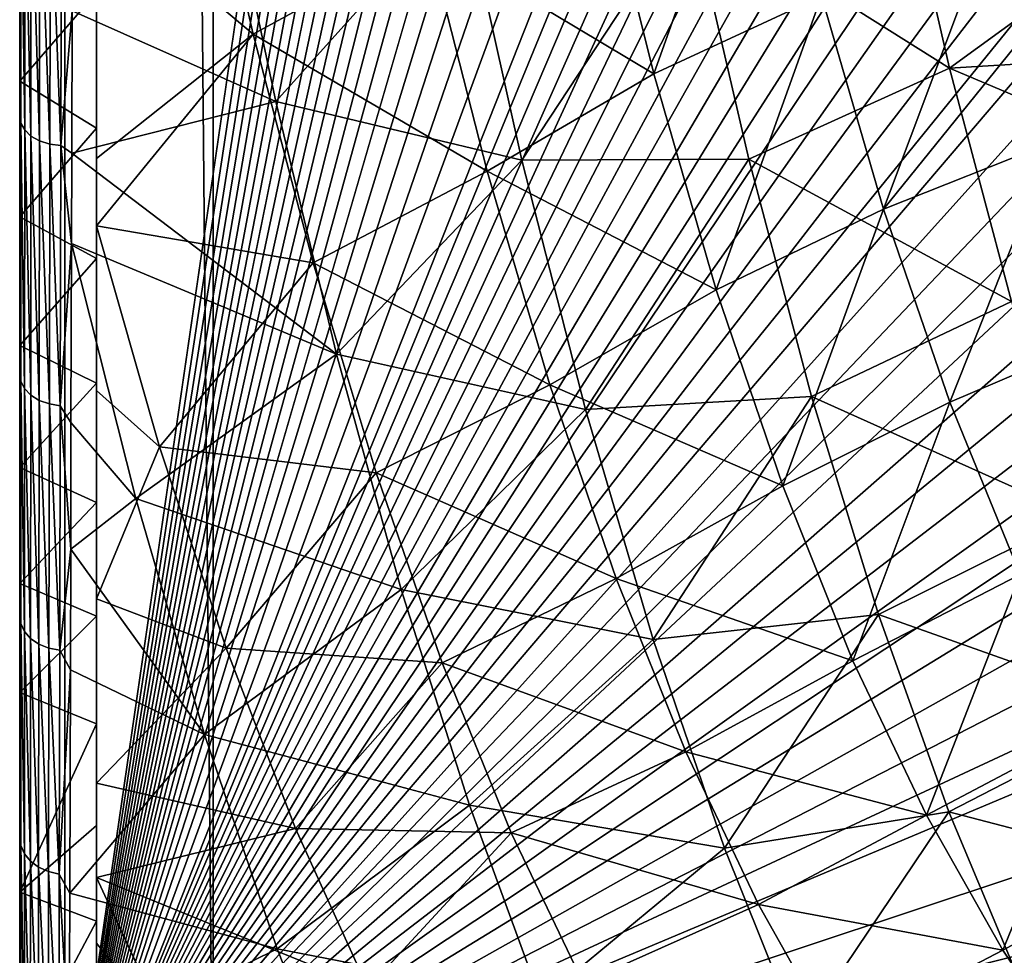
# Model space of a CAD drawing. Header units: millimetres. Extents: x 0 to 99, y -177 to 177.
# Tile 3 of 192: x 0 to 20, y -152 to -134. Entities that reach past the tile are written whole.
import ezdxf

# ---------------------------------------------------------------- set-up
doc = ezdxf.new("R2010")
doc.units = ezdxf.units.MM
doc.header["$LTSCALE"] = 26.699852
for name, color, linetype in [('1', 7, 'CONTINUOUS'), ('16', 7, 'CONTINUOUS'), ('4', 7, 'CONTINUOUS'), ('46', 7, 'CONTINUOUS'), ('48', 7, 'CONTINUOUS'), ('49', 7, 'CONTINUOUS'), ('6', 7, 'CONTINUOUS'), ('92', 7, 'CONTINUOUS'), ('96', 7, 'CONTINUOUS'), ('97', 7, 'CONTINUOUS')]:
    doc.layers.add(name, color=color, linetype=linetype)

msp = doc.modelspace()

# ---------------------------------------------------------------- linework, layer by layer
at = {"layer": '1', "color": 253, "linetype": 'Continuous', "true_color": 0x9ca8ab}
for points in [[(0.268, -130.953, -38.314), (0.268, -133.78, -36.151), (0.268, -131.999, -34.368), (0.268, -130.953, -38.314)], [(0.268, -131.999, -34.368), (0.268, -133.78, -36.151), (0.268, -134.786, -32.081), (0.268, -131.999, -34.368)], [(0.268, -133.78, -36.151), (0.268, -136.566, -33.841), (0.268, -134.786, -32.081), (0.268, -133.78, -36.151)], [(0.268, -134.786, -32.081), (0.268, -136.566, -33.841), (0.268, -137.442, -29.73), (0.268, -134.786, -32.081)], [(0.268, -136.566, -33.841), (0.268, -139.271, -31.422), (0.268, -137.442, -29.73), (0.268, -136.566, -33.841)], [(0.268, -137.442, -29.73), (0.268, -139.271, -31.422), (0.268, -139.96, -27.311), (0.268, -137.442, -29.73)], [(0.268, -139.271, -31.422), (0.268, -141.832, -28.964), (0.268, -139.96, -27.311), (0.268, -139.271, -31.422)], [(0.268, -139.96, -27.311), (0.268, -141.832, -28.964), (0.268, -142.35, -24.806), (0.268, -139.96, -27.311)], [(0.268, -141.832, -28.964), (0.268, -146.449, -23.992), (0.268, -142.35, -24.806), (0.268, -141.832, -28.964)], [(0.268, -142.35, -24.806), (0.268, -146.449, -23.992), (0.268, -144.614, -22.235), (0.268, -142.35, -24.806)], [(0.268, -144.614, -22.235), (0.268, -146.449, -23.992), (0.268, -146.752, -19.618), (0.268, -144.614, -22.235)], [(0.268, -146.449, -23.992), (0.268, -150.625, -18.729), (0.268, -146.752, -19.618), (0.268, -146.449, -23.992)], [(0.268, -146.752, -19.618), (0.268, -150.625, -18.729), (0.268, -150.655, -14.313), (0.268, -146.752, -19.618)], [(0.268, -150.625, -18.729), (0.268, -154.367, -13.225), (0.268, -150.655, -14.313), (0.268, -150.625, -18.729)], [(0.268, -150.655, -14.313), (0.268, -154.367, -13.225), (0.268, -154.058, -8.878), (0.268, -150.655, -14.313)]]:
    msp.add_3dface(points, dxfattribs=at)
at = {"layer": '16', "color": 253, "linetype": 'Continuous', "true_color": 0x9ca8ab}
msp.add_3dface([(19.234, -131.782, -23.086), (19.861, -133.96, -20.783), (20.318, -128.564, -24.527), (19.234, -131.782, -23.086)], dxfattribs=at)
at = {"layer": '4', "color": 253, "linetype": 'Continuous', "true_color": 0x9ca8ab}
for points in [[(18.463, -134.534, -31.647), (13.381, -131.335, -36.604), (17.338, -129.643, -35.831), (18.463, -134.534, -31.647)], [(18.463, -134.534, -31.647), (17.338, -129.643, -35.831), (22.078, -131.897, -31.121), (18.463, -134.534, -31.647)], [(4.173, -129.943, -40.021), (5.281, -135.187, -35.963), (1.297, -133.408, -37.711), (4.173, -129.943, -40.021)], [(5.281, -135.187, -35.963), (4.173, -129.943, -40.021), (8.929, -131.116, -38.274), (5.281, -135.187, -35.963)], [(10.092, -136.332, -33.985), (5.281, -135.187, -35.963), (8.929, -131.116, -38.274), (10.092, -136.332, -33.985)], [(10.092, -136.332, -33.985), (8.929, -131.116, -38.274), (13.381, -131.335, -36.604), (10.092, -136.332, -33.985)], [(14.531, -136.313, -32.338), (10.092, -136.332, -33.985), (13.381, -131.335, -36.604), (14.531, -136.313, -32.338)], [(14.531, -136.313, -32.338), (13.381, -131.335, -36.604), (18.463, -134.534, -31.647), (14.531, -136.313, -32.338)], [(22.674, -134.277, -28.896), (18.463, -134.534, -31.647), (22.078, -131.897, -31.121), (22.674, -134.277, -28.896)], [(1.297, -133.408, -37.711), (5.281, -135.187, -35.963), (1.287, -136.197, -35.478), (1.297, -133.408, -37.711)], [(23.298, -136.58, -26.568), (18.463, -134.534, -31.647), (22.674, -134.277, -28.896), (23.298, -136.58, -26.568)], [(19.671, -139.096, -27.126), (14.531, -136.313, -32.338), (18.463, -134.534, -31.647), (19.671, -139.096, -27.126)], [(19.671, -139.096, -27.126), (18.463, -134.534, -31.647), (23.298, -136.58, -26.568), (19.671, -139.096, -27.126)], [(5.281, -135.187, -35.963), (6.469, -140.131, -31.551), (1.287, -136.197, -35.478), (5.281, -135.187, -35.963)], [(6.469, -140.131, -31.551), (5.281, -135.187, -35.963), (10.092, -136.332, -33.985), (6.469, -140.131, -31.551)], [(6.469, -140.131, -31.551), (1.28, -137.966, -33.969), (1.287, -136.197, -35.478), (6.469, -140.131, -31.551)], [(11.338, -141.213, -29.329), (6.469, -140.131, -31.551), (10.092, -136.332, -33.985), (11.338, -141.213, -29.329)], [(11.338, -141.213, -29.329), (10.092, -136.332, -33.985), (14.531, -136.313, -32.338), (11.338, -141.213, -29.329)], [(15.762, -140.956, -27.724), (11.338, -141.213, -29.329), (14.531, -136.313, -32.338), (15.762, -140.956, -27.724)], [(15.762, -140.956, -27.724), (14.531, -136.313, -32.338), (19.671, -139.096, -27.126), (15.762, -140.956, -27.724)], [(1.28, -137.966, -33.969), (2.54, -142.955, -29.249), (1.27, -141.466, -30.749), (1.28, -137.966, -33.969)], [(2.54, -142.955, -29.249), (1.28, -137.966, -33.969), (6.469, -140.131, -31.551), (2.54, -142.955, -29.249)], [(20.959, -143.29, -22.279), (15.762, -140.956, -27.724), (19.671, -139.096, -27.126), (20.959, -143.29, -22.279)], [(7.733, -144.734, -26.795), (2.54, -142.955, -29.249), (6.469, -140.131, -31.551), (7.733, -144.734, -26.795)], [(7.733, -144.734, -26.795), (6.469, -140.131, -31.551), (11.338, -141.213, -29.329), (7.733, -144.734, -26.795)], [(12.663, -145.713, -24.317), (11.338, -141.213, -29.329), (15.762, -140.956, -27.724), (12.663, -145.713, -24.317)], [(17.07, -145.223, -22.773), (12.663, -145.713, -24.317), (15.762, -140.956, -27.724), (17.07, -145.223, -22.773)], [(17.07, -145.223, -22.773), (15.762, -140.956, -27.724), (20.959, -143.29, -22.279), (17.07, -145.223, -22.773)], [(12.663, -145.713, -24.317), (7.733, -144.734, -26.795), (11.338, -141.213, -29.329), (12.663, -145.713, -24.317)], [(1.27, -141.466, -30.749), (2.54, -142.955, -29.249), (1.267, -143.942, -28.258), (1.27, -141.466, -30.749)], [(2.54, -142.955, -29.249), (3.887, -147.569, -24.162), (1.267, -143.942, -28.258), (2.54, -142.955, -29.249)], [(3.887, -147.569, -24.162), (2.54, -142.955, -29.249), (7.733, -144.734, -26.795), (3.887, -147.569, -24.162)], [(22.319, -147.087, -17.131), (17.07, -145.223, -22.773), (20.959, -143.29, -22.279), (22.319, -147.087, -17.131)], [(1.267, -143.942, -28.258), (3.887, -147.569, -24.162), (1.264, -146.304, -25.688), (1.267, -143.942, -28.258)], [(9.069, -148.956, -21.71), (3.887, -147.569, -24.162), (7.733, -144.734, -26.795), (9.069, -148.956, -21.71)], [(9.069, -148.956, -21.71), (7.733, -144.734, -26.795), (12.663, -145.713, -24.317), (9.069, -148.956, -21.71)], [(14.058, -149.795, -18.973), (12.663, -145.713, -24.317), (17.07, -145.223, -22.773), (14.058, -149.795, -18.973)], [(18.446, -149.085, -17.516), (14.058, -149.795, -18.973), (17.07, -145.223, -22.773), (18.446, -149.085, -17.516)], [(18.446, -149.085, -17.516), (17.07, -145.223, -22.773), (22.319, -147.087, -17.131), (18.446, -149.085, -17.516)], [(14.058, -149.795, -18.973), (9.069, -148.956, -21.71), (12.663, -145.713, -24.317), (14.058, -149.795, -18.973)], [(1.264, -146.304, -25.688), (3.887, -147.569, -24.162), (1.249, -150.679, -20.336), (1.264, -146.304, -25.688)], [(23.741, -150.466, -11.724), (18.446, -149.085, -17.516), (22.319, -147.087, -17.131), (23.741, -150.466, -11.724)], [(3.887, -147.569, -24.162), (5.307, -151.765, -18.74), (1.249, -150.679, -20.336), (3.887, -147.569, -24.162)], [(5.307, -151.765, -18.74), (3.887, -147.569, -24.162), (9.069, -148.956, -21.71), (5.307, -151.765, -18.74)], [(10.467, -152.77, -16.328), (5.307, -151.765, -18.74), (9.069, -148.956, -21.71), (10.467, -152.77, -16.328)], [(10.467, -152.77, -16.328), (9.069, -148.956, -21.71), (14.058, -149.795, -18.973), (10.467, -152.77, -16.328)], [(15.516, -153.434, -13.342), (14.058, -149.795, -18.973), (18.446, -149.085, -17.516), (15.516, -153.434, -13.342)], [(19.881, -152.517, -11.996), (15.516, -153.434, -13.342), (18.446, -149.085, -17.516), (19.881, -152.517, -11.996)], [(19.881, -152.517, -11.996), (18.446, -149.085, -17.516), (23.741, -150.466, -11.724), (19.881, -152.517, -11.996)], [(15.516, -153.434, -13.342), (10.467, -152.77, -16.328), (14.058, -149.795, -18.973), (15.516, -153.434, -13.342)], [(5.307, -151.765, -18.74), (1.239, -153.778, -15.974), (1.249, -150.679, -20.336), (5.307, -151.765, -18.74)], [(6.79, -155.517, -13.025), (1.239, -153.778, -15.974), (5.307, -151.765, -18.74), (6.79, -155.517, -13.025)], [(6.79, -155.517, -13.025), (5.307, -151.765, -18.74), (10.467, -152.77, -16.328), (6.79, -155.517, -13.025)]]:
    msp.add_3dface(points, dxfattribs=at)
at = {"layer": '46', "color": 253, "linetype": 'Continuous', "true_color": 0x9ca8ab}
for points in [[(0.293, -135.61, -34.939), (0.268, -130.953, -38.314), (0.293, -130.277, -39.061), (0.293, -135.61, -34.939)], [(0.293, -135.61, -34.939), (0.293, -130.277, -39.061), (0.367, -135.742, -35.11), (0.293, -135.61, -34.939)], [(0.367, -135.742, -35.11), (0.293, -130.277, -39.061), (0.369, -130.399, -39.241), (0.367, -135.742, -35.11)], [(0.367, -135.742, -35.11), (0.369, -130.399, -39.241), (0.489, -135.861, -35.27), (0.367, -135.742, -35.11)], [(0.489, -135.861, -35.27), (0.369, -130.399, -39.241), (0.493, -130.507, -39.411), (0.489, -135.861, -35.27)], [(0.489, -135.861, -35.27), (0.493, -130.507, -39.411), (0.656, -135.954, -35.406), (0.489, -135.861, -35.27)], [(0.656, -135.954, -35.406), (0.493, -130.507, -39.411), (0.663, -130.592, -39.552), (0.656, -135.954, -35.406)], [(0.656, -135.954, -35.406), (0.663, -130.592, -39.552), (0.858, -136.017, -35.508), (0.656, -135.954, -35.406)], [(0.858, -136.017, -35.508), (0.663, -130.592, -39.552), (0.868, -130.647, -39.657), (0.858, -136.017, -35.508)], [(0.858, -136.017, -35.508), (0.868, -130.647, -39.657), (1.075, -136.048, -35.574), (0.858, -136.017, -35.508)], [(1.075, -136.048, -35.574), (0.868, -130.647, -39.657), (1.088, -130.673, -39.723), (1.075, -136.048, -35.574)], [(1.297, -133.408, -37.711), (1.075, -136.048, -35.574), (1.088, -130.673, -39.723), (1.297, -133.408, -37.711)], [(0.268, -133.78, -36.151), (0.268, -130.953, -38.314), (0.293, -135.61, -34.939), (0.268, -133.78, -36.151)], [(1.297, -133.408, -37.711), (1.287, -136.197, -35.478), (1.075, -136.048, -35.574), (1.297, -133.408, -37.711)], [(0.268, -136.566, -33.841), (0.268, -133.78, -36.151), (0.293, -135.61, -34.939), (0.268, -136.566, -33.841)], [(0.292, -140.659, -30.429), (0.268, -136.566, -33.841), (0.293, -135.61, -34.939), (0.292, -140.659, -30.429)], [(0.292, -140.659, -30.429), (0.293, -135.61, -34.939), (0.365, -140.802, -30.588), (0.292, -140.659, -30.429)], [(0.365, -140.802, -30.588), (0.293, -135.61, -34.939), (0.367, -135.742, -35.11), (0.365, -140.802, -30.588)], [(0.365, -140.802, -30.588), (0.367, -135.742, -35.11), (0.485, -140.931, -30.739), (0.365, -140.802, -30.588)], [(0.485, -140.931, -30.739), (0.367, -135.742, -35.11), (0.489, -135.861, -35.27), (0.485, -140.931, -30.739)], [(0.485, -140.931, -30.739), (0.489, -135.861, -35.27), (0.65, -141.033, -30.868), (0.485, -140.931, -30.739)], [(0.65, -141.033, -30.868), (0.489, -135.861, -35.27), (0.656, -135.954, -35.406), (0.65, -141.033, -30.868)], [(0.65, -141.033, -30.868), (0.656, -135.954, -35.406), (0.848, -141.103, -30.967), (0.65, -141.033, -30.868)], [(0.848, -141.103, -30.967), (0.656, -135.954, -35.406), (0.858, -136.017, -35.508), (0.848, -141.103, -30.967)], [(0.848, -141.103, -30.967), (0.858, -136.017, -35.508), (1.063, -141.139, -31.032), (0.848, -141.103, -30.967)], [(1.063, -141.139, -31.032), (0.858, -136.017, -35.508), (1.075, -136.048, -35.574), (1.063, -141.139, -31.032)], [(1.28, -137.966, -33.969), (1.063, -141.139, -31.032), (1.075, -136.048, -35.574), (1.28, -137.966, -33.969)], [(1.287, -136.197, -35.478), (1.28, -137.966, -33.969), (1.075, -136.048, -35.574), (1.287, -136.197, -35.478)], [(0.268, -139.271, -31.422), (0.268, -136.566, -33.841), (0.292, -140.659, -30.429), (0.268, -139.271, -31.422)], [(1.28, -137.966, -33.969), (1.27, -141.466, -30.749), (1.063, -141.139, -31.032), (1.28, -137.966, -33.969)], [(0.268, -141.832, -28.964), (0.268, -139.271, -31.422), (0.292, -140.659, -30.429), (0.268, -141.832, -28.964)], [(0.292, -145.399, -25.512), (0.268, -141.832, -28.964), (0.292, -140.659, -30.429), (0.292, -145.399, -25.512)], [(0.292, -145.399, -25.512), (0.292, -140.659, -30.429), (0.364, -145.553, -25.66), (0.292, -145.399, -25.512)], [(0.364, -145.553, -25.66), (0.292, -140.659, -30.429), (0.365, -140.802, -30.588), (0.364, -145.553, -25.66)], [(0.364, -145.553, -25.66), (0.365, -140.802, -30.588), (0.482, -145.691, -25.8), (0.364, -145.553, -25.66)], [(0.482, -145.691, -25.8), (0.365, -140.802, -30.588), (0.485, -140.931, -30.739), (0.482, -145.691, -25.8)], [(0.482, -145.691, -25.8), (0.485, -140.931, -30.739), (0.644, -145.802, -25.922), (0.482, -145.691, -25.8)], [(0.644, -145.802, -25.922), (0.485, -140.931, -30.739), (0.65, -141.033, -30.868), (0.644, -145.802, -25.922)], [(0.644, -145.802, -25.922), (0.65, -141.033, -30.868), (0.84, -145.879, -26.016), (0.644, -145.802, -25.922)], [(0.84, -145.879, -26.016), (0.65, -141.033, -30.868), (0.848, -141.103, -30.967), (0.84, -145.879, -26.016)], [(0.84, -145.879, -26.016), (0.848, -141.103, -30.967), (1.052, -145.921, -26.08), (0.84, -145.879, -26.016)], [(1.052, -145.921, -26.08), (0.848, -141.103, -30.967), (1.063, -141.139, -31.032), (1.052, -145.921, -26.08)], [(1.267, -143.942, -28.258), (1.052, -145.921, -26.08), (1.063, -141.139, -31.032), (1.267, -143.942, -28.258)], [(1.27, -141.466, -30.749), (1.267, -143.942, -28.258), (1.063, -141.139, -31.032), (1.27, -141.466, -30.749)], [(0.268, -146.449, -23.992), (0.268, -141.832, -28.964), (0.292, -145.399, -25.512), (0.268, -146.449, -23.992)], [(1.267, -143.942, -28.258), (1.264, -146.304, -25.688), (1.052, -145.921, -26.08), (1.267, -143.942, -28.258)], [(0.292, -149.741, -20.259), (0.268, -146.449, -23.992), (0.292, -145.399, -25.512), (0.292, -149.741, -20.259)], [(0.292, -149.741, -20.259), (0.292, -145.399, -25.512), (0.362, -149.904, -20.394), (0.292, -149.741, -20.259)], [(0.362, -149.904, -20.394), (0.292, -145.399, -25.512), (0.364, -145.553, -25.66), (0.362, -149.904, -20.394)], [(0.362, -149.904, -20.394), (0.364, -145.553, -25.66), (0.479, -150.052, -20.523), (0.362, -149.904, -20.394)], [(0.479, -150.052, -20.523), (0.364, -145.553, -25.66), (0.482, -145.691, -25.8), (0.479, -150.052, -20.523)], [(0.479, -150.052, -20.523), (0.482, -145.691, -25.8), (0.639, -150.171, -20.636), (0.479, -150.052, -20.523)], [(0.639, -150.171, -20.636), (0.482, -145.691, -25.8), (0.644, -145.802, -25.922), (0.639, -150.171, -20.636)], [(0.639, -150.171, -20.636), (0.644, -145.802, -25.922), (0.832, -150.255, -20.724), (0.639, -150.171, -20.636)], [(0.832, -150.255, -20.724), (0.644, -145.802, -25.922), (0.84, -145.879, -26.016), (0.832, -150.255, -20.724)], [(0.832, -150.255, -20.724), (0.84, -145.879, -26.016), (1.042, -150.302, -20.787), (0.832, -150.255, -20.724)], [(1.042, -150.302, -20.787), (0.84, -145.879, -26.016), (1.052, -145.921, -26.08), (1.042, -150.302, -20.787)], [(1.264, -146.304, -25.688), (1.042, -150.302, -20.787), (1.052, -145.921, -26.08), (1.264, -146.304, -25.688)], [(1.264, -146.304, -25.688), (1.249, -150.679, -20.336), (1.042, -150.302, -20.787), (1.264, -146.304, -25.688)], [(0.268, -150.625, -18.729), (0.268, -146.449, -23.992), (0.292, -149.741, -20.259), (0.268, -150.625, -18.729)], [(0.291, -153.641, -14.736), (0.268, -150.625, -18.729), (0.292, -149.741, -20.259), (0.291, -153.641, -14.736)], [(0.291, -153.641, -14.736), (0.292, -149.741, -20.259), (0.361, -153.812, -14.858), (0.291, -153.641, -14.736)], [(0.361, -153.812, -14.858), (0.292, -149.741, -20.259), (0.362, -149.904, -20.394), (0.361, -153.812, -14.858)], [(0.361, -153.812, -14.858), (0.362, -149.904, -20.394), (0.476, -153.968, -14.976), (0.361, -153.812, -14.858)], [(0.476, -153.968, -14.976), (0.362, -149.904, -20.394), (0.479, -150.052, -20.523), (0.476, -153.968, -14.976)], [(0.476, -153.968, -14.976), (0.479, -150.052, -20.523), (0.635, -154.095, -15.08), (0.476, -153.968, -14.976)], [(0.635, -154.095, -15.08), (0.479, -150.052, -20.523), (0.639, -150.171, -20.636), (0.635, -154.095, -15.08)], [(0.635, -154.095, -15.08), (0.639, -150.171, -20.636), (0.826, -154.185, -15.163), (0.635, -154.095, -15.08)], [(0.826, -154.185, -15.163), (0.639, -150.171, -20.636), (0.832, -150.255, -20.724), (0.826, -154.185, -15.163)], [(0.826, -154.185, -15.163), (0.832, -150.255, -20.724), (1.034, -154.237, -15.223), (0.826, -154.185, -15.163)], [(1.034, -154.237, -15.223), (0.832, -150.255, -20.724), (1.042, -150.302, -20.787), (1.034, -154.237, -15.223)], [(1.239, -153.778, -15.974), (1.034, -154.237, -15.223), (1.042, -150.302, -20.787), (1.239, -153.778, -15.974)], [(1.249, -150.679, -20.336), (1.239, -153.778, -15.974), (1.042, -150.302, -20.787), (1.249, -150.679, -20.336)], [(0.268, -154.367, -13.225), (0.268, -150.625, -18.729), (0.291, -153.641, -14.736), (0.268, -154.367, -13.225)]]:
    msp.add_3dface(points, dxfattribs=at)
at = {"layer": '48', "color": 253, "linetype": 'Continuous', "true_color": 0x9ca8ab}
for points in [[(1.768, -136.302, -25.995), (1.768, -131.283, -30.417), (1.768, -135.704, -30.946), (1.768, -136.302, -25.995)], [(1.768, -135.704, -30.946), (1.768, -131.283, -30.417), (1.768, -133.042, -33.206), (1.768, -135.704, -30.946)], [(1.768, -138.255, -28.605), (1.768, -136.302, -25.995), (1.768, -135.704, -30.946), (1.768, -138.255, -28.605)], [(1.768, -137.615, -24.711), (1.768, -136.302, -25.995), (1.768, -138.255, -28.605), (1.768, -137.615, -24.711)], [(1.768, -140.843, -21.274), (1.768, -137.615, -24.711), (1.768, -140.698, -26.172), (1.768, -140.843, -21.274)], [(1.768, -140.698, -26.172), (1.768, -137.615, -24.711), (1.768, -138.255, -28.605), (1.768, -140.698, -26.172)], [(1.768, -143.034, -23.653), (1.768, -140.843, -21.274), (1.768, -140.698, -26.172), (1.768, -143.034, -23.653)], [(1.768, -144.919, -16.328), (1.768, -140.843, -21.274), (1.768, -143.034, -23.653), (1.768, -144.919, -16.328)], [(1.768, -145.259, -21.061), (1.768, -144.919, -16.328), (1.768, -143.034, -23.653), (1.768, -145.259, -21.061)], [(1.768, -148.523, -11.302), (1.768, -144.919, -16.328), (1.768, -147.366, -18.412), (1.768, -148.523, -11.302)], [(1.768, -147.366, -18.412), (1.768, -144.919, -16.328), (1.768, -145.259, -21.061), (1.768, -147.366, -18.412)], [(1.768, -149.354, -15.716), (1.768, -148.523, -11.302), (1.768, -147.366, -18.412), (1.768, -149.354, -15.716)], [(1.768, -150.371, -8.381), (1.768, -148.523, -11.302), (1.768, -149.354, -15.716), (1.768, -150.371, -8.381)], [(1.768, -151.226, -12.962), (1.768, -150.371, -8.381), (1.768, -149.354, -15.716), (1.768, -151.226, -12.962)], [(1.768, -151.656, -6.163), (1.768, -150.371, -8.381), (1.768, -151.226, -12.962), (1.768, -151.656, -6.163)], [(1.768, -152.981, -10.149), (1.768, -151.656, -6.163), (1.768, -151.226, -12.962), (1.768, -152.981, -10.149)], [(1.768, -154.319, -0.902), (1.768, -151.656, -6.163), (1.768, -152.981, -10.149), (1.768, -154.319, -0.902)]]:
    msp.add_3dface(points, dxfattribs=at)
at = {"layer": '49', "color": 253, "linetype": 'Continuous', "true_color": 0x9ca8ab}
for points in [[(0.268, -131.999, -34.368), (0.268, -134.786, -32.081), (1.768, -133.042, -33.206), (0.268, -131.999, -34.368)], [(0.268, -134.786, -32.081), (1.768, -135.704, -30.946), (1.768, -133.042, -33.206), (0.268, -134.786, -32.081)], [(0.268, -134.786, -32.081), (0.268, -137.442, -29.73), (1.768, -135.704, -30.946), (0.268, -134.786, -32.081)], [(0.268, -137.442, -29.73), (1.768, -138.255, -28.605), (1.768, -135.704, -30.946), (0.268, -137.442, -29.73)], [(0.268, -137.442, -29.73), (0.268, -139.96, -27.311), (1.768, -138.255, -28.605), (0.268, -137.442, -29.73)], [(0.268, -139.96, -27.311), (1.768, -140.698, -26.172), (1.768, -138.255, -28.605), (0.268, -139.96, -27.311)], [(0.268, -139.96, -27.311), (0.268, -142.35, -24.806), (1.768, -140.698, -26.172), (0.268, -139.96, -27.311)], [(0.268, -142.35, -24.806), (1.768, -143.034, -23.653), (1.768, -140.698, -26.172), (0.268, -142.35, -24.806)], [(0.268, -142.35, -24.806), (0.268, -144.614, -22.235), (1.768, -143.034, -23.653), (0.268, -142.35, -24.806)], [(0.268, -144.614, -22.235), (1.768, -145.259, -21.061), (1.768, -143.034, -23.653), (0.268, -144.614, -22.235)], [(0.268, -144.614, -22.235), (0.268, -146.752, -19.618), (1.768, -145.259, -21.061), (0.268, -144.614, -22.235)], [(0.268, -146.752, -19.618), (1.768, -147.366, -18.412), (1.768, -145.259, -21.061), (0.268, -146.752, -19.618)], [(0.268, -146.752, -19.618), (0.268, -150.655, -14.313), (1.768, -147.366, -18.412), (0.268, -146.752, -19.618)], [(0.268, -150.655, -14.313), (1.768, -149.354, -15.716), (1.768, -147.366, -18.412), (0.268, -150.655, -14.313)], [(0.268, -150.655, -14.313), (1.768, -151.226, -12.962), (1.768, -149.354, -15.716), (0.268, -150.655, -14.313)], [(0.268, -150.655, -14.313), (0.268, -154.058, -8.878), (1.768, -151.226, -12.962), (0.268, -150.655, -14.313)], [(0.268, -154.058, -8.878), (1.768, -152.981, -10.149), (1.768, -151.226, -12.962), (0.268, -154.058, -8.878)]]:
    msp.add_3dface(points, dxfattribs=at)
at = {"layer": '6', "color": 253, "linetype": 'Continuous', "true_color": 0x9ca8ab}
for points in [[(11.534, -130.05, -29.167), (12.675, -134.645, -24.907), (14.831, -128.585, -28.578), (11.534, -130.05, -29.167)], [(12.675, -134.645, -24.907), (15.954, -133.12, -24.385), (14.831, -128.585, -28.578), (12.675, -134.645, -24.907)], [(3.738, -129.071, -32.011), (1.768, -131.283, -30.417), (4.837, -133.87, -27.953), (3.738, -129.071, -32.011)], [(3.738, -129.071, -32.011), (4.837, -133.87, -27.953), (8.254, -131.994, -28.803), (3.738, -129.071, -32.011)], [(11.534, -130.05, -29.167), (8.254, -131.994, -28.803), (12.675, -134.645, -24.907), (11.534, -130.05, -29.167)], [(1.768, -131.283, -30.417), (1.768, -136.302, -25.995), (4.837, -133.87, -27.953), (1.768, -131.283, -30.417)], [(17.166, -137.289, -19.872), (19.234, -131.782, -23.086), (15.954, -133.12, -24.385), (17.166, -137.289, -19.872)], [(19.861, -133.96, -20.783), (19.234, -131.782, -23.086), (17.166, -137.289, -19.872), (19.861, -133.96, -20.783)], [(8.254, -131.994, -28.803), (4.837, -133.87, -27.953), (9.412, -136.546, -24.475), (8.254, -131.994, -28.803)], [(8.254, -131.994, -28.803), (9.412, -136.546, -24.475), (12.675, -134.645, -24.907), (8.254, -131.994, -28.803)], [(12.675, -134.645, -24.907), (13.898, -138.872, -20.321), (15.954, -133.12, -24.385), (12.675, -134.645, -24.907)], [(13.898, -138.872, -20.321), (17.166, -137.289, -19.872), (15.954, -133.12, -24.385), (13.898, -138.872, -20.321)], [(1.768, -136.302, -25.995), (1.768, -137.615, -24.711), (4.837, -133.87, -27.953), (1.768, -136.302, -25.995)], [(4.837, -133.87, -27.953), (1.768, -137.615, -24.711), (6.007, -138.342, -23.571), (4.837, -133.87, -27.953)], [(4.837, -133.87, -27.953), (6.007, -138.342, -23.571), (9.412, -136.546, -24.475), (4.837, -133.87, -27.953)], [(20.491, -135.977, -18.47), (19.861, -133.96, -20.783), (17.166, -137.289, -19.872), (20.491, -135.977, -18.47)], [(12.675, -134.645, -24.907), (9.412, -136.546, -24.475), (13.898, -138.872, -20.321), (12.675, -134.645, -24.907)], [(18.465, -141.067, -15.057), (20.491, -135.977, -18.47), (17.166, -137.289, -19.872), (18.465, -141.067, -15.057)], [(21.796, -139.648, -13.7), (20.491, -135.977, -18.47), (18.465, -141.067, -15.057), (21.796, -139.648, -13.7)], [(9.412, -136.546, -24.475), (6.007, -138.342, -23.571), (10.643, -140.729, -19.827), (9.412, -136.546, -24.475)], [(9.412, -136.546, -24.475), (10.643, -140.729, -19.827), (13.898, -138.872, -20.321), (9.412, -136.546, -24.475)], [(13.898, -138.872, -20.321), (15.198, -142.705, -15.427), (17.166, -137.289, -19.872), (13.898, -138.872, -20.321)], [(15.198, -142.705, -15.427), (18.465, -141.067, -15.057), (17.166, -137.289, -19.872), (15.198, -142.705, -15.427)], [(1.768, -137.615, -24.711), (1.768, -140.843, -21.274), (3.005, -141.942, -20.012), (1.768, -137.615, -24.711)], [(1.768, -137.615, -24.711), (3.005, -141.942, -20.012), (6.007, -138.342, -23.571), (1.768, -137.615, -24.711)], [(6.007, -138.342, -23.571), (3.005, -141.942, -20.012), (7.24, -142.448, -18.876), (6.007, -138.342, -23.571)], [(6.007, -138.342, -23.571), (7.24, -142.448, -18.876), (10.643, -140.729, -19.827), (6.007, -138.342, -23.571)], [(13.898, -138.872, -20.321), (10.643, -140.729, -19.827), (15.198, -142.705, -15.427), (13.898, -138.872, -20.321)], [(19.844, -144.442, -9.961), (21.796, -139.648, -13.7), (18.465, -141.067, -15.057), (19.844, -144.442, -9.961)], [(10.643, -140.729, -19.827), (7.24, -142.448, -18.876), (11.941, -144.522, -14.874), (10.643, -140.729, -19.827)], [(10.643, -140.729, -19.827), (11.941, -144.522, -14.874), (15.198, -142.705, -15.427), (10.643, -140.729, -19.827)], [(1.768, -140.843, -21.274), (1.768, -144.919, -16.328), (3.005, -141.942, -20.012), (1.768, -140.843, -21.274)], [(15.198, -142.705, -15.427), (16.57, -146.131, -10.248), (18.465, -141.067, -15.057), (15.198, -142.705, -15.427)], [(16.57, -146.131, -10.248), (19.844, -144.442, -9.961), (18.465, -141.067, -15.057), (16.57, -146.131, -10.248)], [(3.005, -141.942, -20.012), (1.768, -144.919, -16.328), (4.306, -145.879, -15), (3.005, -141.942, -20.012)], [(3.005, -141.942, -20.012), (4.306, -145.879, -15), (7.24, -142.448, -18.876), (3.005, -141.942, -20.012)], [(7.24, -142.448, -18.876), (4.306, -145.879, -15), (8.535, -146.171, -13.888), (7.24, -142.448, -18.876)], [(7.24, -142.448, -18.876), (8.535, -146.171, -13.888), (11.941, -144.522, -14.874), (7.24, -142.448, -18.876)], [(15.198, -142.705, -15.427), (11.941, -144.522, -14.874), (16.57, -146.131, -10.248), (15.198, -142.705, -15.427)], [(16.57, -146.131, -10.248), (18.009, -149.148, -4.813), (19.844, -144.442, -9.961), (16.57, -146.131, -10.248)], [(18.009, -149.148, -4.813), (21.294, -147.412, -4.611), (19.844, -144.442, -9.961), (18.009, -149.148, -4.813)], [(11.941, -144.522, -14.874), (8.535, -146.171, -13.888), (13.304, -147.912, -9.643), (11.941, -144.522, -14.874)], [(11.941, -144.522, -14.874), (13.304, -147.912, -9.643), (16.57, -146.131, -10.248), (11.941, -144.522, -14.874)], [(1.768, -144.919, -16.328), (1.768, -148.523, -11.302), (4.306, -145.879, -15), (1.768, -144.919, -16.328)], [(4.306, -145.879, -15), (1.768, -148.523, -11.302), (5.665, -149.412, -9.701), (4.306, -145.879, -15)], [(4.306, -145.879, -15), (5.665, -149.412, -9.701), (8.535, -146.171, -13.888), (4.306, -145.879, -15)], [(8.535, -146.171, -13.888), (5.665, -149.412, -9.701), (9.887, -149.498, -8.628), (8.535, -146.171, -13.888)], [(8.535, -146.171, -13.888), (9.887, -149.498, -8.628), (13.304, -147.912, -9.643), (8.535, -146.171, -13.888)], [(16.57, -146.131, -10.248), (13.304, -147.912, -9.643), (18.009, -149.148, -4.813), (16.57, -146.131, -10.248)], [(18.009, -149.148, -4.813), (19.502, -151.789, 0.835), (21.294, -147.412, -4.611), (18.009, -149.148, -4.813)], [(19.502, -151.789, 0.835), (22.805, -150.013, 0.951), (21.294, -147.412, -4.611), (19.502, -151.789, 0.835)], [(13.304, -147.912, -9.643), (9.887, -149.498, -8.628), (14.725, -150.899, -4.162), (13.304, -147.912, -9.643)], [(13.304, -147.912, -9.643), (14.725, -150.899, -4.162), (18.009, -149.148, -4.813), (13.304, -147.912, -9.643)], [(1.768, -148.523, -11.302), (1.768, -150.371, -8.381), (5.665, -149.412, -9.701), (1.768, -148.523, -11.302)], [(18.009, -149.148, -4.813), (14.725, -150.899, -4.162), (19.502, -151.789, 0.835), (18.009, -149.148, -4.813)], [(5.665, -149.412, -9.701), (1.768, -150.371, -8.381), (7.078, -152.538, -4.141), (5.665, -149.412, -9.701)], [(5.665, -149.412, -9.701), (7.078, -152.538, -4.141), (9.887, -149.498, -8.628), (5.665, -149.412, -9.701)], [(9.887, -149.498, -8.628), (7.078, -152.538, -4.141), (11.293, -152.433, -3.128), (9.887, -149.498, -8.628)], [(9.887, -149.498, -8.628), (11.293, -152.433, -3.128), (14.725, -150.899, -4.162), (9.887, -149.498, -8.628)], [(19.502, -151.789, 0.835), (21.041, -154.099, 6.651), (22.805, -150.013, 0.951), (19.502, -151.789, 0.835)], [(1.768, -150.371, -8.381), (1.768, -151.656, -6.163), (3.179, -153.407, -2.813), (1.768, -150.371, -8.381)], [(1.768, -150.371, -8.381), (3.179, -153.407, -2.813), (7.078, -152.538, -4.141), (1.768, -150.371, -8.381)], [(14.725, -150.899, -4.162), (11.293, -152.433, -3.128), (16.198, -153.518, 1.525), (14.725, -150.899, -4.162)], [(14.725, -150.899, -4.162), (16.198, -153.518, 1.525), (19.502, -151.789, 0.835), (14.725, -150.899, -4.162)], [(1.768, -151.656, -6.163), (1.768, -154.319, -0.902), (3.179, -153.407, -2.813), (1.768, -151.656, -6.163)], [(19.502, -151.789, 0.835), (16.198, -153.518, 1.525), (21.041, -154.099, 6.651), (19.502, -151.789, 0.835)]]:
    msp.add_3dface(points, dxfattribs=at)
at = {"layer": '92', "color": 253, "linetype": 'Continuous', "true_color": 0x9ca8ab}
for points in [[(4.052, 156.532, 4.016), (4.052, -156.532, 4.016), (1.154, 156.532, 4.792), (4.052, 156.532, 4.016)], [(1.154, 156.532, 4.792), (4.052, -156.532, 4.016), (1.154, -156.532, 4.792), (1.154, 156.532, 4.792)]]:
    msp.add_3dface(points, dxfattribs=at)
at = {"layer": '96', "color": 253, "linetype": 'Continuous', "true_color": 0x9ca8ab}
for points in [[(1.154, 156.532, 4.792), (1.154, -156.532, 4.792), (46.606, 156.114, 174.424), (1.154, 156.532, 4.792)], [(46.606, 156.114, 174.424), (1.154, -156.532, 4.792), (48.14, 152.949, 180.147), (46.606, 156.114, 174.424)], [(48.14, 152.949, 180.147), (1.154, -156.532, 4.792), (49.621, 149.375, 185.673), (48.14, 152.949, 180.147)], [(49.621, 149.375, 185.673), (1.154, -156.532, 4.792), (51.025, 145.341, 190.915), (49.621, 149.375, 185.673)], [(51.025, 145.341, 190.915), (1.154, -156.532, 4.792), (52.366, 140.87, 195.918), (51.025, 145.341, 190.915)], [(52.366, 140.87, 195.918), (1.154, -156.532, 4.792), (53.635, 135.955, 200.654), (52.366, 140.87, 195.918)], [(53.635, 135.955, 200.654), (1.154, -156.532, 4.792), (54.824, 130.583, 205.091), (53.635, 135.955, 200.654)], [(54.824, 130.583, 205.091), (1.154, -156.532, 4.792), (55.937, 124.75, 209.244), (54.824, 130.583, 205.091)], [(55.937, 124.75, 209.244), (1.154, -156.532, 4.792), (56.97, 118.474, 213.102), (55.937, 124.75, 209.244)], [(56.97, 118.474, 213.102), (1.154, -156.532, 4.792), (57.919, 111.773, 216.645), (56.97, 118.474, 213.102)], [(57.919, 111.773, 216.645), (1.154, -156.532, 4.792), (58.786, 104.617, 219.879), (57.919, 111.773, 216.645)], [(58.786, 104.617, 219.879), (1.154, -156.532, 4.792), (59.569, 97.055, 222.802), (58.786, 104.617, 219.879)], [(59.569, 97.055, 222.802), (1.154, -156.532, 4.792), (60.266, 89.152, 225.404), (59.569, 97.055, 222.802)], [(60.266, 89.152, 225.404), (1.154, -156.532, 4.792), (60.874, 80.923, 227.672), (60.266, 89.152, 225.404)], [(60.874, 80.923, 227.672), (1.154, -156.532, 4.792), (61.4, 72.324, 229.633), (60.874, 80.923, 227.672)], [(61.4, 72.324, 229.633), (1.154, -156.532, 4.792), (61.852, 63.312, 231.32), (61.4, 72.324, 229.633)], [(61.852, 63.312, 231.32), (1.154, -156.532, 4.792), (62.23, 53.913, 232.731), (61.852, 63.312, 231.32)], [(62.23, 53.913, 232.731), (1.154, -156.532, 4.792), (62.534, 44.099, 233.865), (62.23, 53.913, 232.731)], [(62.534, 44.099, 233.865), (1.154, -156.532, 4.792), (62.767, 33.802, 234.735), (62.534, 44.099, 233.865)], [(62.767, 33.802, 234.735), (1.154, -156.532, 4.792), (62.93, 23.01, 235.343), (62.767, 33.802, 234.735)], [(62.93, 23.01, 235.343), (1.154, -156.532, 4.792), (63.022, 11.742, 235.686), (62.93, 23.01, 235.343)], [(1.154, -156.532, 4.792), (63.043, 0, 235.764), (63.022, 11.742, 235.686), (1.154, -156.532, 4.792)], [(1.154, -156.532, 4.792), (63.04, -5.758, 235.755), (63.043, 0, 235.764), (1.154, -156.532, 4.792)], [(1.154, -156.532, 4.792), (63.021, -11.404, 235.684), (63.04, -5.758, 235.755), (1.154, -156.532, 4.792)], [(1.154, -156.532, 4.792), (62.985, -16.939, 235.551), (63.021, -11.404, 235.684), (1.154, -156.532, 4.792)], [(1.154, -156.532, 4.792), (62.933, -22.362, 235.356), (62.985, -16.939, 235.551), (1.154, -156.532, 4.792)], [(1.154, -156.532, 4.792), (62.864, -27.675, 235.099), (62.933, -22.362, 235.356), (1.154, -156.532, 4.792)], [(1.154, -156.532, 4.792), (62.779, -32.876, 234.781), (62.864, -27.675, 235.099), (1.154, -156.532, 4.792)], [(1.154, -156.532, 4.792), (62.677, -37.961, 234.402), (62.779, -32.876, 234.781), (1.154, -156.532, 4.792)], [(1.154, -156.532, 4.792), (62.56, -42.927, 233.963), (62.677, -37.961, 234.402), (1.154, -156.532, 4.792)], [(1.154, -156.532, 4.792), (62.426, -47.779, 233.464), (62.56, -42.927, 233.963), (1.154, -156.532, 4.792)], [(1.154, -156.532, 4.792), (62.275, -52.526, 232.901), (62.426, -47.779, 233.464), (1.154, -156.532, 4.792)], [(1.154, -156.532, 4.792), (62.107, -57.174, 232.273), (62.275, -52.526, 232.901), (1.154, -156.532, 4.792)], [(1.154, -156.532, 4.792), (61.921, -61.731, 231.577), (62.107, -57.174, 232.273), (1.154, -156.532, 4.792)], [(1.154, -156.532, 4.792), (61.716, -66.198, 230.815), (61.921, -61.731, 231.577), (1.154, -156.532, 4.792)], [(1.154, -156.532, 4.792), (61.496, -70.557, 229.994), (61.716, -66.198, 230.815), (1.154, -156.532, 4.792)], [(1.154, -156.532, 4.792), (61.26, -74.816, 229.11), (61.496, -70.557, 229.994), (1.154, -156.532, 4.792)], [(1.154, -156.532, 4.792), (61.004, -78.985, 228.157), (61.26, -74.816, 229.11), (1.154, -156.532, 4.792)], [(1.154, -156.532, 4.792), (60.728, -83.071, 227.128), (61.004, -78.985, 228.157), (1.154, -156.532, 4.792)], [(1.154, -156.532, 4.792), (60.431, -87.085, 226.018), (60.728, -83.071, 227.128), (1.154, -156.532, 4.792)], [(1.154, -156.532, 4.792), (60.111, -91.034, 224.822), (60.431, -87.085, 226.018), (1.154, -156.532, 4.792)], [(1.154, -156.532, 4.792), (59.769, -94.92, 223.547), (60.111, -91.034, 224.822), (1.154, -156.532, 4.792)], [(1.154, -156.532, 4.792), (59.406, -98.734, 222.194), (59.769, -94.92, 223.547), (1.154, -156.532, 4.792)], [(1.154, -156.532, 4.792), (59.023, -102.467, 220.762), (59.406, -98.734, 222.194), (1.154, -156.532, 4.792)], [(1.154, -156.532, 4.792), (58.618, -106.109, 219.251), (59.023, -102.467, 220.762), (1.154, -156.532, 4.792)], [(1.154, -156.532, 4.792), (58.192, -109.65, 217.661), (58.618, -106.109, 219.251), (1.154, -156.532, 4.792)], [(1.154, -156.532, 4.792), (57.744, -113.082, 215.991), (58.192, -109.65, 217.661), (1.154, -156.532, 4.792)], [(1.154, -156.532, 4.792), (57.275, -116.418, 214.239), (57.744, -113.082, 215.991), (1.154, -156.532, 4.792)], [(1.154, -156.532, 4.792), (56.784, -119.662, 212.407), (57.275, -116.418, 214.239), (1.154, -156.532, 4.792)], [(1.154, -156.532, 4.792), (56.272, -122.806, 210.496), (56.784, -119.662, 212.407), (1.154, -156.532, 4.792)], [(1.154, -156.532, 4.792), (55.739, -125.846, 208.508), (56.272, -122.806, 210.496), (1.154, -156.532, 4.792)], [(1.154, -156.532, 4.792), (55.186, -128.777, 206.444), (55.739, -125.846, 208.508), (1.154, -156.532, 4.792)], [(1.154, -156.532, 4.792), (54.613, -131.594, 204.306), (55.186, -128.777, 206.444), (1.154, -156.532, 4.792)], [(1.154, -156.532, 4.792), (54.02, -134.297, 202.091), (54.613, -131.594, 204.306), (1.154, -156.532, 4.792)], [(1.154, -156.532, 4.792), (52.77, -139.379, 197.428), (54.02, -134.297, 202.091), (1.154, -156.532, 4.792)], [(1.154, -156.532, 4.792), (51.443, -144.026, 192.476), (52.77, -139.379, 197.428), (1.154, -156.532, 4.792)], [(1.154, -156.532, 4.792), (50.042, -148.236, 187.247), (51.443, -144.026, 192.476), (1.154, -156.532, 4.792)], [(1.154, -156.532, 4.792), (48.556, -151.996, 181.701), (50.042, -148.236, 187.247), (1.154, -156.532, 4.792)]]:
    msp.add_3dface(points, dxfattribs=at)
at = {"layer": '97', "color": 253, "linetype": 'Continuous', "true_color": 0x9ca8ab}
for points in [[(4.052, -156.532, 4.016), (4.052, 156.532, 4.016), (49.518, -156.101, 173.699), (4.052, -156.532, 4.016)], [(4.052, 156.532, 4.016), (57.148, -133.277, 202.174), (56.544, -135.909, 199.92), (4.052, 156.532, 4.016)], [(4.052, 156.532, 4.016), (56.544, -135.909, 199.92), (55.276, -140.828, 195.189), (4.052, 156.532, 4.016)], [(4.052, 156.532, 4.016), (55.276, -140.828, 195.189), (53.937, -145.301, 190.192), (4.052, 156.532, 4.016)], [(4.052, 156.532, 4.016), (53.937, -145.301, 190.192), (52.533, -149.342, 184.952), (4.052, 156.532, 4.016)], [(4.052, 156.532, 4.016), (52.533, -149.342, 184.952), (51.052, -152.926, 179.425), (4.052, 156.532, 4.016)], [(4.052, 156.532, 4.016), (51.052, -152.926, 179.425), (49.518, -156.101, 173.699), (4.052, 156.532, 4.016)]]:
    msp.add_3dface(points, dxfattribs=at)

doc.saveas('drawing.dxf')
